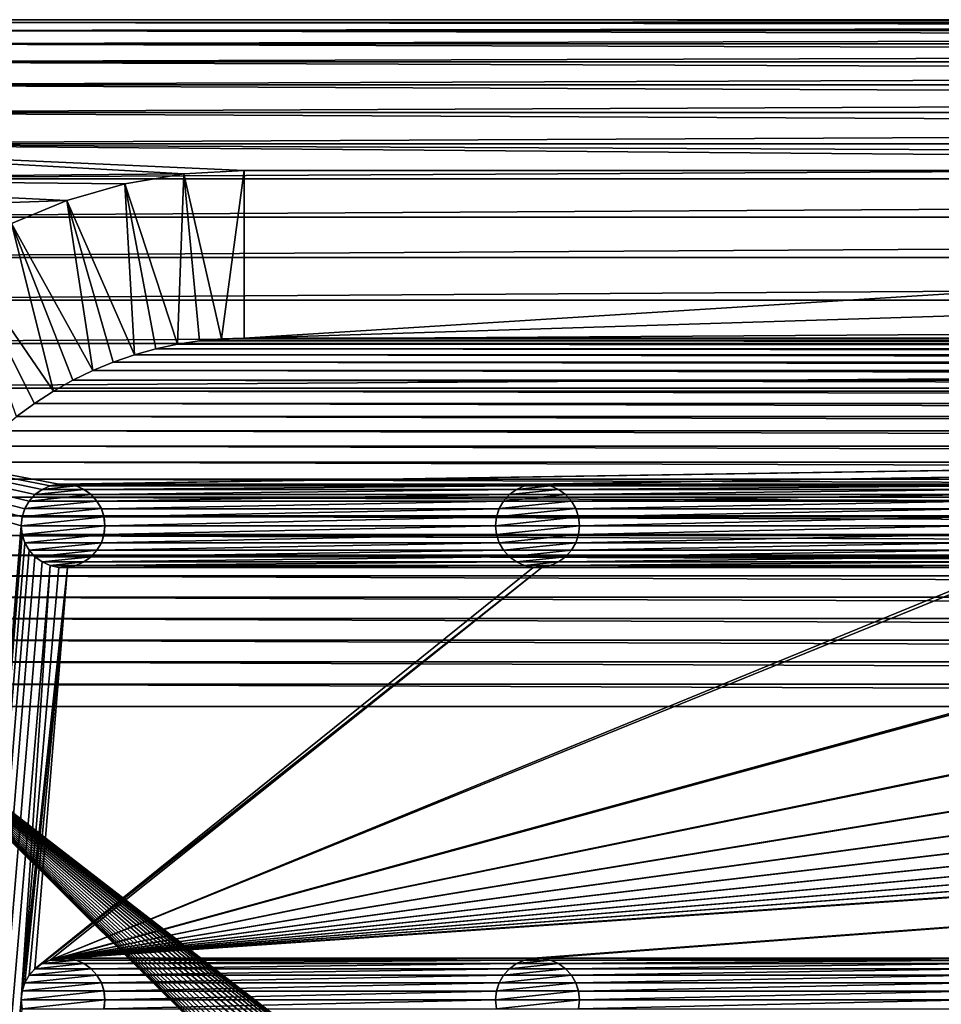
# Model space of a CAD drawing. Header units: metres. Extents: x -200 to 200, y -200 to 200.
# Tile 28 of 88: x -172 to -117, y 141 to 200. Entities that reach past the tile are written whole.
import ezdxf

# ---------------------------------------------------------------- set-up
doc = ezdxf.new("R2010")
doc.units = ezdxf.units.M
doc.layers.add('solid_P34200', color=7, linetype='CONTINUOUS')

msp = doc.modelspace()

# ---------------------------------------------------------------- linework, layer by layer
at = {"layer": 'solid_P34200'}
for points in [[(180.666519, 199.836639, 5), (-180.666519, 199.836639, 5), (-183.262497, 199.361206, 5)], [(183.262497, 199.361206, 5), (180.666519, 199.836639, 5), (-183.262497, 199.361206, 5)], [(183.262497, 199.361206, 3.5), (-183.262497, 199.361206, 3.5), (-180.666519, 199.836639, 3.5)], [(178, 200, 5), (-178, 200, 5), (-180.666519, 199.836639, 5)], [(180.666519, 199.836639, 5), (178, 200, 5), (-180.666519, 199.836639, 5)], [(180.666519, 199.836639, 3.5), (-180.666519, 199.836639, 3.5), (-178, 200, 3.5)], [(183.262497, 199.361206, 3.5), (-180.666519, 199.836639, 3.5), (180.666519, 199.836639, 3.5)], [(-178, 200, 3.5), (-178, 200, 5), (178, 200, 5)], [(-178, 200, 3.5), (178, 200, 5), (178, 200, 3.5)], [(180.666519, 199.836639, 3.5), (-178, 200, 3.5), (178, 200, 3.5)], [(183.262497, 199.361206, 5), (-183.262497, 199.361206, 5), (-185.803024, 198.568466, 5)], [(185.803024, 198.568466, 5), (183.262497, 199.361206, 5), (-185.803024, 198.568466, 5)], [(185.803024, 198.568466, 3.5), (-185.803024, 198.568466, 3.5), (-183.262497, 199.361206, 3.5)], [(185.803024, 198.568466, 3.5), (-183.262497, 199.361206, 3.5), (183.262497, 199.361206, 3.5)], [(185.803024, 198.568466, 5), (-185.803024, 198.568466, 5), (-188.220428, 197.481461, 5)], [(188.220428, 197.481461, 5), (185.803024, 198.568466, 5), (-188.220428, 197.481461, 5)], [(188.220428, 197.481461, 3.5), (-188.220428, 197.481461, 3.5), (-185.803024, 198.568466, 3.5)], [(188.220428, 197.481461, 3.5), (-185.803024, 198.568466, 3.5), (185.803024, 198.568466, 3.5)], [(188.220428, 197.481461, 5), (-188.220428, 197.481461, 5), (-190.499695, 196.102936, 5)], [(190.499695, 196.102936, 5), (188.220428, 197.481461, 5), (-190.499695, 196.102936, 5)], [(190.499695, 196.102936, 3.5), (-190.499695, 196.102936, 3.5), (-188.220428, 197.481461, 3.5)], [(190.499695, 196.102936, 3.5), (-188.220428, 197.481461, 3.5), (188.220428, 197.481461, 3.5)], [(190.499695, 196.102936, 5), (-190.499695, 196.102936, 5), (-192.585297, 194.469376, 5)], [(192.585297, 194.469376, 5), (190.499695, 196.102936, 5), (-192.585297, 194.469376, 5)], [(192.585297, 194.469376, 3.5), (-192.585297, 194.469376, 3.5), (-190.499695, 196.102936, 3.5)], [(192.585297, 194.469376, 3.5), (-190.499695, 196.102936, 3.5), (190.499695, 196.102936, 3.5)], [(192.585297, 194.469376, 5), (-192.585297, 194.469376, 5), (-194.469376, 192.585297, 5)], [(194.469376, 192.585297, 5), (192.585297, 194.469376, 5), (-194.469376, 192.585297, 5)], [(194.469376, 192.585297, 3.5), (-194.469376, 192.585297, 3.5), (-192.585297, 194.469376, 3.5)], [(194.469376, 192.585297, 3.5), (-192.585297, 194.469376, 3.5), (192.585297, 194.469376, 3.5)], [(194.469376, 192.585297, 5), (-194.469376, 192.585297, 5), (-196.102936, 190.499695, 5)], [(196.102936, 190.499695, 5), (194.469376, 192.585297, 5), (-196.102936, 190.499695, 5)], [(-162.596741, 190.796326, 3.5), (-196.102936, 190.499695, 3.5), (-194.469376, 192.585297, 3.5)], [(159, 191, 3.5), (-194.469376, 192.585297, 3.5), (194.469376, 192.585297, 3.5)], [(0, 191, 3.5), (-194.469376, 192.585297, 3.5), (159, 191, 3.5)], [(-159, 191, 3.5), (-194.469376, 192.585297, 3.5), (0, 191, 3.5)], [(-162.596741, 190.796326, 3.5), (-194.469376, 192.585297, 3.5), (-159, 191, 3.5)], [(-162.596741, 190.796326, 3.5), (-159, 191, 3.5), (-160.342163, 180.957291)], [(-159, 191, 3.5), (-159, 181), (-160.342163, 180.957291)], [(159, 191, 3.5), (159, 181), (-159, 181)], [(0, 191, 3.5), (159, 191, 3.5), (-159, 181)], [(-159, 191, 3.5), (0, 191, 3.5), (-159, 181)], [(196.102936, 190.499695, 5), (-196.102936, 190.499695, 5), (-197.481461, 188.220428, 5)], [(197.481461, 188.220428, 5), (196.102936, 190.499695, 5), (-197.481461, 188.220428, 5)], [(-169.572021, 189.202393, 3.5), (-197.481461, 188.220428, 3.5), (-196.102936, 190.499695, 3.5)], [(-166.117172, 190.198227, 3.5), (-196.102936, 190.499695, 3.5), (-162.596741, 190.796326, 3.5)], [(-169.572021, 189.202393, 3.5), (-196.102936, 190.499695, 3.5), (-166.117172, 190.198227, 3.5)], [(-166.117172, 190.198227, 3.5), (-162.596741, 190.796326, 3.5), (-162.973083, 180.638016)], [(-162.596741, 190.796326, 3.5), (-161.666519, 180.836639), (-162.973083, 180.638016)], [(-162.596741, 190.796326, 3.5), (-160.342163, 180.957291), (-161.666519, 180.836639)], [(-169.572021, 189.202393, 3.5), (-166.117172, 190.198227, 3.5), (-165.541977, 180.003708)], [(-166.117172, 190.198227, 3.5), (-162.973083, 180.638016), (-164.262497, 180.361206)], [(-166.117172, 190.198227, 3.5), (-164.262497, 180.361206), (-165.541977, 180.003708)], [(-172.880768, 187.831879, 3.5), (-197.481461, 188.220428, 3.5), (-169.572021, 189.202393, 3.5)], [(-172.880768, 187.831879, 3.5), (-169.572021, 189.202393, 3.5), (-168.031967, 179.060257)], [(-169.572021, 189.202393, 3.5), (-165.541977, 180.003708), (-166.803024, 179.568466)], [(-169.572021, 189.202393, 3.5), (-166.803024, 179.568466), (-168.031967, 179.060257)], [(197.481461, 188.220428, 5), (-197.481461, 188.220428, 5), (-198.568466, 185.803024, 5)], [(198.568466, 185.803024, 5), (197.481461, 188.220428, 5), (-198.568466, 185.803024, 5)], [(-176.027878, 186.093063, 3.5), (-172.880768, 187.831879, 3.5), (-170.379456, 177.826935)], [(-172.880768, 187.831879, 3.5), (-168.031967, 179.060257), (-169.220428, 178.481461)], [(-172.880768, 187.831879, 3.5), (-169.220428, 178.481461), (-170.379456, 177.826935)], [(198.568466, 185.803024, 5), (-198.568466, 185.803024, 5), (-199.361206, 183.262497, 5)], [(199.361206, 183.262497, 5), (198.568466, 185.803024, 5), (-199.361206, 183.262497, 5)], [(-176.027878, 186.093063, 3.5), (-170.379456, 177.826935), (-171.499695, 177.102936)], [(-176.027878, 186.093063, 3.5), (-171.499695, 177.102936), (-172.568909, 176.317139)], [(199.361206, 183.262497, 5), (-199.361206, 183.262497, 5), (-199.836639, 180.666519, 5)], [(199.836639, 180.666519, 5), (199.361206, 183.262497, 5), (-199.836639, 180.666519, 5)], [(-160.342163, 180.957291), (-159, 181), (160.342163, 180.957291)], [(-159, 181), (159, 181), (160.342163, 180.957291)], [(199.836639, 180.666519, 5), (-199.836639, 180.666519, 5), (-200, 178, 5)], [(200, 178, 5), (199.836639, 180.666519, 5), (-200, 178, 5)], [(-164.262497, 180.361206), (-162.973083, 180.638016), (164.262497, 180.361206)], [(-162.973083, 180.638016), (-161.666519, 180.836639), (162.973083, 180.638016)], [(-162.973083, 180.638016), (162.973083, 180.638016), (164.262497, 180.361206)], [(-161.666519, 180.836639), (-160.342163, 180.957291), (161.666519, 180.836639)], [(-161.666519, 180.836639), (161.666519, 180.836639), (162.973083, 180.638016)], [(-160.342163, 180.957291), (160.342163, 180.957291), (161.666519, 180.836639)], [(-166.803024, 179.568466), (-165.541977, 180.003708), (166.803024, 179.568466)], [(-165.541977, 180.003708), (-164.262497, 180.361206), (165.541977, 180.003708)], [(-165.541977, 180.003708), (165.541977, 180.003708), (166.803024, 179.568466)], [(-164.262497, 180.361206), (164.262497, 180.361206), (165.541977, 180.003708)], [(-168.031967, 179.060257), (-166.803024, 179.568466), (168.031967, 179.060257)], [(-166.803024, 179.568466), (166.803024, 179.568466), (168.031967, 179.060257)], [(-169.220428, 178.481461), (-168.031967, 179.060257), (169.220428, 178.481461)], [(-168.031967, 179.060257), (168.031967, 179.060257), (169.220428, 178.481461)], [(-170.379456, 177.826935), (-169.220428, 178.481461), (170.379456, 177.826935)], [(-169.220428, 178.481461), (169.220428, 178.481461), (170.379456, 177.826935)], [(-172.300003, 169.800003, 5), (-200, 178, 5), (-200, -178, 5)], [(-170.058914, 172.285706, 5), (200, 178, 5), (-200, 178, 5)], [(-170.574692, 172.176346, 5), (-170.058914, 172.285706, 5), (-200, 178, 5)], [(-171.047821, 171.965073, 5), (-170.574692, 172.176346, 5), (-200, 178, 5)], [(-171.474228, 171.656204, 5), (-171.047821, 171.965073, 5), (-200, 178, 5)], [(-171.820801, 171.269714, 5), (-171.474228, 171.656204, 5), (-200, 178, 5)], [(-172.084335, 170.815567, 5), (-171.820801, 171.269714, 5), (-200, 178, 5)], [(-172.242264, 170.328369, 5), (-172.084335, 170.815567, 5), (-200, 178, 5)], [(-172.300003, 169.800003, 5), (-172.242264, 170.328369, 5), (-200, 178, 5)], [(-171.499695, 177.102936), (-170.379456, 177.826935), (171.499695, 177.102936)], [(-170.379456, 177.826935), (170.379456, 177.826935), (171.499695, 177.102936)], [(-170.058914, 172.285706, 5), (-169.541077, 172.285706, 5), (200, 178, 5)], [(-141.758926, 172.285706, 5), (200, 178, 5), (-169.541077, 172.285706, 5)], [(-141.758926, 172.285706, 5), (-141.241074, 172.285706, 5), (200, 178, 5)], [(-113.458923, 172.285706, 5), (200, 178, 5), (-141.241074, 172.285706, 5)], [(-172.568909, 176.317139), (-171.499695, 177.102936), (172.568909, 176.317139)], [(-171.499695, 177.102936), (171.499695, 177.102936), (172.568909, 176.317139)], [(-173.585297, 175.469376), (-172.568909, 176.317139), (173.585297, 175.469376)], [(-172.568909, 176.317139), (172.568909, 176.317139), (173.585297, 175.469376)], [(-174.555435, 174.555435), (-173.585297, 175.469376), (174.555435, 174.555435)], [(-173.585297, 175.469376), (173.585297, 175.469376), (174.555435, 174.555435)], [(-175.469376, 173.585297), (-174.555435, 174.555435), (175.469376, 173.585297)], [(-174.555435, 174.555435), (174.555435, 174.555435), (175.469376, 173.585297)], [(-176.317139, 172.568909), (-175.469376, 173.585297), (176.317139, 172.568909)], [(-175.469376, 173.585297), (175.469376, 173.585297), (176.317139, 172.568909)], [(-177.102936, 171.499695), (-176.317139, 172.568909), (177.102936, 171.499695)], [(-176.317139, 172.568909), (176.317139, 172.568909), (177.102936, 171.499695)], [(-170.064636, 172.284515, 7.5), (-170.058914, 172.285706, 5), (-170.574692, 172.176346, 5)], [(-170.064636, 172.284515, 7.5), (-170.574692, 172.176346, 5), (-170.568771, 172.177856, 7.5)], [(-169.53537, 172.284515, 7.5), (-170.064636, 172.284515, 7.5), (-170.568771, 172.177856, 7.5)], [(-169.031219, 172.177856, 7.5), (-169.53537, 172.284515, 7.5), (-170.568771, 172.177856, 7.5)], [(-169.53537, 172.284515, 7.5), (-170.058914, 172.285706, 5), (-170.064636, 172.284515, 7.5)], [(-169.53537, 172.284515, 7.5), (-169.541077, 172.285706, 5), (-170.058914, 172.285706, 5)], [(-141.758926, 172.285706, 5), (-169.541077, 172.285706, 5), (-169.025314, 172.176346, 5)], [(-169.031219, 172.177856, 7.5), (-169.025314, 172.176346, 5), (-169.541077, 172.285706, 5)], [(-169.031219, 172.177856, 7.5), (-169.541077, 172.285706, 5), (-169.53537, 172.284515, 7.5)], [(-142.274689, 172.176346, 5), (-141.758926, 172.285706, 5), (-169.025314, 172.176346, 5)], [(-141.764633, 172.284515, 7.5), (-141.758926, 172.285706, 5), (-142.274689, 172.176346, 5)], [(-141.764633, 172.284515, 7.5), (-142.274689, 172.176346, 5), (-142.268784, 172.177856, 7.5)], [(-141.235367, 172.284515, 7.5), (-141.764633, 172.284515, 7.5), (-142.268784, 172.177856, 7.5)], [(-140.731216, 172.177856, 7.5), (-141.235367, 172.284515, 7.5), (-142.268784, 172.177856, 7.5)], [(-141.235367, 172.284515, 7.5), (-141.758926, 172.285706, 5), (-141.764633, 172.284515, 7.5)], [(-141.235367, 172.284515, 7.5), (-141.241074, 172.285706, 5), (-141.758926, 172.285706, 5)], [(-113.458923, 172.285706, 5), (-141.241074, 172.285706, 5), (-140.725311, 172.176346, 5)], [(-140.731216, 172.177856, 7.5), (-140.725311, 172.176346, 5), (-141.241074, 172.285706, 5)], [(-140.731216, 172.177856, 7.5), (-141.241074, 172.285706, 5), (-141.235367, 172.284515, 7.5)], [(-113.974686, 172.176346, 5), (-113.458923, 172.285706, 5), (-140.725311, 172.176346, 5)], [(-171.470108, 171.659637, 7.5), (-171.820801, 171.269714, 5), (-171.821884, 171.266708, 7.5)], [(-168.129883, 171.659637, 7.5), (-171.470108, 171.659637, 7.5), (-171.821884, 171.266708, 7.5)], [(-167.778122, 171.266708, 7.5), (-168.129883, 171.659637, 7.5), (-171.821884, 171.266708, 7.5)], [(-171.470108, 171.659637, 7.5), (-171.474228, 171.656204, 5), (-171.820801, 171.269714, 5)], [(-171.051529, 171.962051, 7.5), (-171.047821, 171.965073, 5), (-171.474228, 171.656204, 5)], [(-171.051529, 171.962051, 7.5), (-171.474228, 171.656204, 5), (-171.470108, 171.659637, 7.5)], [(-168.548462, 171.962051, 7.5), (-171.051529, 171.962051, 7.5), (-171.470108, 171.659637, 7.5)], [(-168.129883, 171.659637, 7.5), (-168.548462, 171.962051, 7.5), (-171.470108, 171.659637, 7.5)], [(-170.568771, 172.177856, 7.5), (-171.047821, 171.965073, 5), (-171.051529, 171.962051, 7.5)], [(-169.031219, 172.177856, 7.5), (-170.568771, 172.177856, 7.5), (-171.051529, 171.962051, 7.5)], [(-168.548462, 171.962051, 7.5), (-169.031219, 172.177856, 7.5), (-171.051529, 171.962051, 7.5)], [(-170.568771, 172.177856, 7.5), (-170.574692, 172.176346, 5), (-171.047821, 171.965073, 5)], [(-168.548462, 171.962051, 7.5), (-169.025314, 172.176346, 5), (-169.031219, 172.177856, 7.5)], [(-142.274689, 172.176346, 5), (-169.025314, 172.176346, 5), (-168.552185, 171.965073, 5)], [(-168.548462, 171.962051, 7.5), (-168.552185, 171.965073, 5), (-169.025314, 172.176346, 5)], [(-142.747818, 171.965073, 5), (-142.274689, 172.176346, 5), (-168.552185, 171.965073, 5)], [(-142.747818, 171.965073, 5), (-168.552185, 171.965073, 5), (-168.125778, 171.656204, 5)], [(-168.129883, 171.659637, 7.5), (-168.125778, 171.656204, 5), (-168.552185, 171.965073, 5)], [(-168.129883, 171.659637, 7.5), (-168.552185, 171.965073, 5), (-168.548462, 171.962051, 7.5)], [(-167.778122, 171.266708, 7.5), (-168.125778, 171.656204, 5), (-168.129883, 171.659637, 7.5)], [(-143.174225, 171.656204, 5), (-142.747818, 171.965073, 5), (-168.125778, 171.656204, 5)], [(-143.174225, 171.656204, 5), (-168.125778, 171.656204, 5), (-167.779205, 171.269714, 5)], [(-167.778122, 171.266708, 7.5), (-167.779205, 171.269714, 5), (-168.125778, 171.656204, 5)], [(-143.520798, 171.269714, 5), (-143.174225, 171.656204, 5), (-167.779205, 171.269714, 5)], [(-143.17012, 171.659637, 7.5), (-143.520798, 171.269714, 5), (-143.521881, 171.266708, 7.5)], [(-139.82988, 171.659637, 7.5), (-143.17012, 171.659637, 7.5), (-143.521881, 171.266708, 7.5)], [(-139.478119, 171.266708, 7.5), (-139.82988, 171.659637, 7.5), (-143.521881, 171.266708, 7.5)], [(-143.17012, 171.659637, 7.5), (-143.174225, 171.656204, 5), (-143.520798, 171.269714, 5)], [(-142.751526, 171.962051, 7.5), (-142.747818, 171.965073, 5), (-143.174225, 171.656204, 5)], [(-142.751526, 171.962051, 7.5), (-143.174225, 171.656204, 5), (-143.17012, 171.659637, 7.5)], [(-140.248474, 171.962051, 7.5), (-142.751526, 171.962051, 7.5), (-143.17012, 171.659637, 7.5)], [(-139.82988, 171.659637, 7.5), (-140.248474, 171.962051, 7.5), (-143.17012, 171.659637, 7.5)], [(-142.268784, 172.177856, 7.5), (-142.747818, 171.965073, 5), (-142.751526, 171.962051, 7.5)], [(-140.731216, 172.177856, 7.5), (-142.268784, 172.177856, 7.5), (-142.751526, 171.962051, 7.5)], [(-140.248474, 171.962051, 7.5), (-140.731216, 172.177856, 7.5), (-142.751526, 171.962051, 7.5)], [(-142.268784, 172.177856, 7.5), (-142.274689, 172.176346, 5), (-142.747818, 171.965073, 5)], [(-140.248474, 171.962051, 7.5), (-140.725311, 172.176346, 5), (-140.731216, 172.177856, 7.5)], [(-113.974686, 172.176346, 5), (-140.725311, 172.176346, 5), (-140.252182, 171.965073, 5)], [(-140.248474, 171.962051, 7.5), (-140.252182, 171.965073, 5), (-140.725311, 172.176346, 5)], [(-114.447815, 171.965073, 5), (-113.974686, 172.176346, 5), (-140.252182, 171.965073, 5)], [(-114.447815, 171.965073, 5), (-140.252182, 171.965073, 5), (-139.825775, 171.656204, 5)], [(-139.82988, 171.659637, 7.5), (-139.825775, 171.656204, 5), (-140.252182, 171.965073, 5)], [(-139.82988, 171.659637, 7.5), (-140.252182, 171.965073, 5), (-140.248474, 171.962051, 7.5)], [(-139.478119, 171.266708, 7.5), (-139.825775, 171.656204, 5), (-139.82988, 171.659637, 7.5)], [(-114.874222, 171.656204, 5), (-114.447815, 171.965073, 5), (-139.825775, 171.656204, 5)], [(-114.874222, 171.656204, 5), (-139.825775, 171.656204, 5), (-139.479202, 171.269714, 5)], [(-139.478119, 171.266708, 7.5), (-139.479202, 171.269714, 5), (-139.825775, 171.656204, 5)], [(-115.220795, 171.269714, 5), (-114.874222, 171.656204, 5), (-139.479202, 171.269714, 5)], [(-177.826935, 170.379456), (-177.102936, 171.499695), (177.826935, 170.379456)], [(-177.102936, 171.499695), (177.102936, 171.499695), (177.826935, 170.379456)], [(-171.821884, 171.266708, 7.5), (-171.820801, 171.269714, 5), (-172.084335, 170.815567, 5)], [(-171.821884, 171.266708, 7.5), (-172.084335, 170.815567, 5), (-172.082809, 170.819077, 7.5)], [(-167.778122, 171.266708, 7.5), (-171.821884, 171.266708, 7.5), (-172.082809, 170.819077, 7.5)], [(-167.517197, 170.819077, 7.5), (-167.778122, 171.266708, 7.5), (-172.082809, 170.819077, 7.5)], [(-143.520798, 171.269714, 5), (-167.779205, 171.269714, 5), (-167.515656, 170.815567, 5)], [(-167.517197, 170.819077, 7.5), (-167.515656, 170.815567, 5), (-167.779205, 171.269714, 5)], [(-167.517197, 170.819077, 7.5), (-167.779205, 171.269714, 5), (-167.778122, 171.266708, 7.5)], [(-143.784332, 170.815567, 5), (-143.520798, 171.269714, 5), (-167.515656, 170.815567, 5)], [(-143.521881, 171.266708, 7.5), (-143.520798, 171.269714, 5), (-143.784332, 170.815567, 5)], [(-143.521881, 171.266708, 7.5), (-143.784332, 170.815567, 5), (-143.782806, 170.819077, 7.5)], [(-139.478119, 171.266708, 7.5), (-143.521881, 171.266708, 7.5), (-143.782806, 170.819077, 7.5)], [(-139.217194, 170.819077, 7.5), (-139.478119, 171.266708, 7.5), (-143.782806, 170.819077, 7.5)], [(-115.220795, 171.269714, 5), (-139.479202, 171.269714, 5), (-139.215668, 170.815567, 5)], [(-139.217194, 170.819077, 7.5), (-139.215668, 170.815567, 5), (-139.479202, 171.269714, 5)], [(-139.217194, 170.819077, 7.5), (-139.479202, 171.269714, 5), (-139.478119, 171.266708, 7.5)], [(-115.484337, 170.815567, 5), (-115.220795, 171.269714, 5), (-139.215668, 170.815567, 5)], [(-172.082809, 170.819077, 7.5), (-172.084335, 170.815567, 5), (-172.242264, 170.328369, 5)], [(-172.082809, 170.819077, 7.5), (-172.242264, 170.328369, 5), (-172.239975, 170.332932, 7.5)], [(-167.517197, 170.819077, 7.5), (-172.082809, 170.819077, 7.5), (-172.239975, 170.332932, 7.5)], [(-167.360016, 170.332932, 7.5), (-167.517197, 170.819077, 7.5), (-172.239975, 170.332932, 7.5)], [(-167.360016, 170.332932, 7.5), (-167.515656, 170.815567, 5), (-167.517197, 170.819077, 7.5)], [(-143.784332, 170.815567, 5), (-167.515656, 170.815567, 5), (-167.357742, 170.328369, 5)], [(-167.360016, 170.332932, 7.5), (-167.357742, 170.328369, 5), (-167.515656, 170.815567, 5)], [(-143.942261, 170.328369, 5), (-143.784332, 170.815567, 5), (-167.357742, 170.328369, 5)], [(-143.782806, 170.819077, 7.5), (-143.784332, 170.815567, 5), (-143.942261, 170.328369, 5)], [(-143.782806, 170.819077, 7.5), (-143.942261, 170.328369, 5), (-143.939987, 170.332932, 7.5)], [(-139.217194, 170.819077, 7.5), (-143.782806, 170.819077, 7.5), (-143.939987, 170.332932, 7.5)], [(-139.060013, 170.332932, 7.5), (-139.217194, 170.819077, 7.5), (-143.939987, 170.332932, 7.5)], [(-139.060013, 170.332932, 7.5), (-139.215668, 170.815567, 5), (-139.217194, 170.819077, 7.5)], [(-115.484337, 170.815567, 5), (-139.215668, 170.815567, 5), (-139.057739, 170.328369, 5)], [(-139.060013, 170.332932, 7.5), (-139.057739, 170.328369, 5), (-139.215668, 170.815567, 5)], [(-115.642265, 170.328369, 5), (-115.484337, 170.815567, 5), (-139.057739, 170.328369, 5)], [(-178.481461, 169.220428), (-177.826935, 170.379456), (178.481461, 169.220428)], [(-177.826935, 170.379456), (177.826935, 170.379456), (178.481461, 169.220428)], [(-172.239975, 170.332932, 7.5), (-172.242264, 170.328369, 5), (-172.300003, 169.800003, 5)], [(-172.239975, 170.332932, 7.5), (-172.300003, 169.800003, 5), (-172.300003, 169.800003, 7.5)], [(-167.360016, 170.332932, 7.5), (-172.300003, 169.800003, 7.5), (-167.300003, 169.800003, 7.5)], [(-167.360016, 170.332932, 7.5), (-172.239975, 170.332932, 7.5), (-172.300003, 169.800003, 7.5)], [(-167.360016, 170.332932, 7.5), (-167.300003, 169.800003, 7.5), (-167.357742, 170.328369, 5)], [(-143.942261, 170.328369, 5), (-167.357742, 170.328369, 5), (-167.300003, 169.800003, 5)], [(-167.300003, 169.800003, 7.5), (-167.300003, 169.800003, 5), (-167.357742, 170.328369, 5)], [(-144, 169.800003, 5), (-143.942261, 170.328369, 5), (-167.300003, 169.800003, 5)], [(-143.939987, 170.332932, 7.5), (-143.942261, 170.328369, 5), (-144, 169.800003, 5)], [(-143.939987, 170.332932, 7.5), (-144, 169.800003, 5), (-144, 169.800003, 7.5)], [(-139.060013, 170.332932, 7.5), (-144, 169.800003, 7.5), (-139, 169.800003, 7.5)], [(-139.060013, 170.332932, 7.5), (-143.939987, 170.332932, 7.5), (-144, 169.800003, 7.5)], [(-139.060013, 170.332932, 7.5), (-139, 169.800003, 7.5), (-139.057739, 170.328369, 5)], [(-115.642265, 170.328369, 5), (-139.057739, 170.328369, 5), (-139, 169.800003, 5)], [(-139, 169.800003, 7.5), (-139, 169.800003, 5), (-139.057739, 170.328369, 5)], [(-115.699997, 169.800003, 5), (-115.642265, 170.328369, 5), (-139, 169.800003, 5)], [(-172.242264, 169.271637, 5), (-172.300003, 169.800003, 5), (-200, -178, 5)], [(-172.084335, 168.784439, 5), (-172.242264, 169.271637, 5), (-200, -178, 5)], [(-172.300003, 169.800003, 7.5), (-172.300003, 169.800003, 5), (-172.242264, 169.271637, 5)], [(-172.300003, 169.800003, 7.5), (-172.242264, 169.271637, 5), (-172.239975, 169.267059, 7.5)], [(-172.300003, 169.800003, 7.5), (-172.239975, 169.267059, 7.5), (-167.300003, 169.800003, 7.5)], [(-172.239975, 169.267059, 7.5), (-172.242264, 169.271637, 5), (-172.084335, 168.784439, 5)], [(-172.239975, 169.267059, 7.5), (-167.360016, 169.267059, 7.5), (-167.300003, 169.800003, 7.5)], [(-172.239975, 169.267059, 7.5), (-172.084335, 168.784439, 5), (-172.082809, 168.780914, 7.5)], [(-172.239975, 169.267059, 7.5), (-172.082809, 168.780914, 7.5), (-167.360016, 169.267059, 7.5)], [(-172.082809, 168.780914, 7.5), (-167.517197, 168.780914, 7.5), (-167.360016, 169.267059, 7.5)], [(-167.517197, 168.780914, 7.5), (-167.515656, 168.784439, 5), (-167.357742, 169.271637, 5)], [(-167.517197, 168.780914, 7.5), (-167.357742, 169.271637, 5), (-167.360016, 169.267059, 7.5)], [(-143.942261, 169.271637, 5), (-167.357742, 169.271637, 5), (-167.515656, 168.784439, 5)], [(-143.784332, 168.784439, 5), (-143.942261, 169.271637, 5), (-167.515656, 168.784439, 5)], [(-167.360016, 169.267059, 7.5), (-167.357742, 169.271637, 5), (-167.300003, 169.800003, 5)], [(-167.360016, 169.267059, 7.5), (-167.300003, 169.800003, 5), (-167.300003, 169.800003, 7.5)], [(-144, 169.800003, 5), (-167.300003, 169.800003, 5), (-167.357742, 169.271637, 5)], [(-143.942261, 169.271637, 5), (-144, 169.800003, 5), (-167.357742, 169.271637, 5)], [(-144, 169.800003, 7.5), (-144, 169.800003, 5), (-143.942261, 169.271637, 5)], [(-144, 169.800003, 7.5), (-143.942261, 169.271637, 5), (-143.939987, 169.267059, 7.5)], [(-144, 169.800003, 7.5), (-143.939987, 169.267059, 7.5), (-139, 169.800003, 7.5)], [(-143.939987, 169.267059, 7.5), (-143.942261, 169.271637, 5), (-143.784332, 168.784439, 5)], [(-143.939987, 169.267059, 7.5), (-139.060013, 169.267059, 7.5), (-139, 169.800003, 7.5)], [(-143.939987, 169.267059, 7.5), (-143.784332, 168.784439, 5), (-143.782806, 168.780914, 7.5)], [(-143.939987, 169.267059, 7.5), (-143.782806, 168.780914, 7.5), (-139.060013, 169.267059, 7.5)], [(-143.782806, 168.780914, 7.5), (-139.217194, 168.780914, 7.5), (-139.060013, 169.267059, 7.5)], [(-139.217194, 168.780914, 7.5), (-139.215668, 168.784439, 5), (-139.057739, 169.271637, 5)], [(-139.217194, 168.780914, 7.5), (-139.057739, 169.271637, 5), (-139.060013, 169.267059, 7.5)], [(-115.642265, 169.271637, 5), (-139.057739, 169.271637, 5), (-139.215668, 168.784439, 5)], [(-115.484337, 168.784439, 5), (-115.642265, 169.271637, 5), (-139.215668, 168.784439, 5)], [(-139.060013, 169.267059, 7.5), (-139.057739, 169.271637, 5), (-139, 169.800003, 5)], [(-139.060013, 169.267059, 7.5), (-139, 169.800003, 5), (-139, 169.800003, 7.5)], [(-115.699997, 169.800003, 5), (-139, 169.800003, 5), (-139.057739, 169.271637, 5)], [(-115.642265, 169.271637, 5), (-115.699997, 169.800003, 5), (-139.057739, 169.271637, 5)], [(-171.820801, 168.330292, 5), (-172.084335, 168.784439, 5), (-200, -178, 5)], [(-179.060257, 168.031967), (-178.481461, 169.220428), (179.060257, 168.031967)], [(-178.481461, 169.220428), (178.481461, 169.220428), (179.060257, 168.031967)], [(-172.082809, 168.780914, 7.5), (-172.084335, 168.784439, 5), (-171.820801, 168.330292, 5)], [(-172.082809, 168.780914, 7.5), (-171.820801, 168.330292, 5), (-171.821884, 168.333298, 7.5)], [(-172.082809, 168.780914, 7.5), (-171.821884, 168.333298, 7.5), (-167.517197, 168.780914, 7.5)], [(-171.821884, 168.333298, 7.5), (-167.778122, 168.333298, 7.5), (-167.517197, 168.780914, 7.5)], [(-143.784332, 168.784439, 5), (-167.515656, 168.784439, 5), (-167.779205, 168.330292, 5)], [(-167.778122, 168.333298, 7.5), (-167.779205, 168.330292, 5), (-167.515656, 168.784439, 5)], [(-143.520798, 168.330292, 5), (-143.784332, 168.784439, 5), (-167.779205, 168.330292, 5)], [(-167.778122, 168.333298, 7.5), (-167.515656, 168.784439, 5), (-167.517197, 168.780914, 7.5)], [(-143.782806, 168.780914, 7.5), (-143.784332, 168.784439, 5), (-143.520798, 168.330292, 5)], [(-143.782806, 168.780914, 7.5), (-143.520798, 168.330292, 5), (-143.521881, 168.333298, 7.5)], [(-143.782806, 168.780914, 7.5), (-143.521881, 168.333298, 7.5), (-139.217194, 168.780914, 7.5)], [(-143.521881, 168.333298, 7.5), (-139.478119, 168.333298, 7.5), (-139.217194, 168.780914, 7.5)], [(-115.484337, 168.784439, 5), (-139.215668, 168.784439, 5), (-139.479202, 168.330292, 5)], [(-139.478119, 168.333298, 7.5), (-139.479202, 168.330292, 5), (-139.215668, 168.784439, 5)], [(-115.220795, 168.330292, 5), (-115.484337, 168.784439, 5), (-139.479202, 168.330292, 5)], [(-139.478119, 168.333298, 7.5), (-139.215668, 168.784439, 5), (-139.217194, 168.780914, 7.5)], [(-171.474228, 167.943787, 5), (-171.820801, 168.330292, 5), (-200, -178, 5)], [(-171.821884, 168.333298, 7.5), (-171.820801, 168.330292, 5), (-171.474228, 167.943787, 5)], [(-171.821884, 168.333298, 7.5), (-171.474228, 167.943787, 5), (-171.470108, 167.940369, 7.5)], [(-171.821884, 168.333298, 7.5), (-171.470108, 167.940369, 7.5), (-167.778122, 168.333298, 7.5)], [(-171.470108, 167.940369, 7.5), (-168.129883, 167.940369, 7.5), (-167.778122, 168.333298, 7.5)], [(-168.129883, 167.940369, 7.5), (-167.779205, 168.330292, 5), (-167.778122, 168.333298, 7.5)], [(-168.129883, 167.940369, 7.5), (-168.125778, 167.943787, 5), (-167.779205, 168.330292, 5)], [(-143.520798, 168.330292, 5), (-167.779205, 168.330292, 5), (-168.125778, 167.943787, 5)], [(-143.174225, 167.943787, 5), (-143.520798, 168.330292, 5), (-168.125778, 167.943787, 5)], [(-143.521881, 168.333298, 7.5), (-143.520798, 168.330292, 5), (-143.174225, 167.943787, 5)], [(-143.521881, 168.333298, 7.5), (-143.174225, 167.943787, 5), (-143.17012, 167.940369, 7.5)], [(-143.521881, 168.333298, 7.5), (-143.17012, 167.940369, 7.5), (-139.478119, 168.333298, 7.5)], [(-143.17012, 167.940369, 7.5), (-139.82988, 167.940369, 7.5), (-139.478119, 168.333298, 7.5)], [(-139.82988, 167.940369, 7.5), (-139.479202, 168.330292, 5), (-139.478119, 168.333298, 7.5)], [(-139.82988, 167.940369, 7.5), (-139.825775, 167.943787, 5), (-139.479202, 168.330292, 5)], [(-115.220795, 168.330292, 5), (-139.479202, 168.330292, 5), (-139.825775, 167.943787, 5)], [(-114.874222, 167.943787, 5), (-115.220795, 168.330292, 5), (-139.825775, 167.943787, 5)], [(-171.047821, 167.634933, 5), (-171.474228, 167.943787, 5), (-200, -178, 5)], [(-170.574692, 167.423645, 5), (-171.047821, 167.634933, 5), (-200, -178, 5)], [(-179.568466, 166.803024), (-179.060257, 168.031967), (179.568466, 166.803024)], [(-179.060257, 168.031967), (179.060257, 168.031967), (179.568466, 166.803024)], [(-171.470108, 167.940369, 7.5), (-171.474228, 167.943787, 5), (-171.047821, 167.634933, 5)], [(-171.470108, 167.940369, 7.5), (-171.047821, 167.634933, 5), (-171.051529, 167.637955, 7.5)], [(-171.470108, 167.940369, 7.5), (-171.051529, 167.637955, 7.5), (-168.129883, 167.940369, 7.5)], [(-171.051529, 167.637955, 7.5), (-168.548462, 167.637955, 7.5), (-168.129883, 167.940369, 7.5)], [(-171.051529, 167.637955, 7.5), (-171.047821, 167.634933, 5), (-170.574692, 167.423645, 5)], [(-171.051529, 167.637955, 7.5), (-170.574692, 167.423645, 5), (-170.568771, 167.422134, 7.5)], [(-171.051529, 167.637955, 7.5), (-170.568771, 167.422134, 7.5), (-168.548462, 167.637955, 7.5)], [(-170.568771, 167.422134, 7.5), (-169.031219, 167.422134, 7.5), (-168.548462, 167.637955, 7.5)], [(-169.031219, 167.422134, 7.5), (-168.552185, 167.634933, 5), (-168.548462, 167.637955, 7.5)], [(-169.031219, 167.422134, 7.5), (-169.025314, 167.423645, 5), (-168.552185, 167.634933, 5)], [(-142.747818, 167.634933, 5), (-168.552185, 167.634933, 5), (-169.025314, 167.423645, 5)], [(-142.274689, 167.423645, 5), (-142.747818, 167.634933, 5), (-169.025314, 167.423645, 5)], [(-143.174225, 167.943787, 5), (-168.125778, 167.943787, 5), (-168.552185, 167.634933, 5)], [(-168.548462, 167.637955, 7.5), (-168.552185, 167.634933, 5), (-168.125778, 167.943787, 5)], [(-142.747818, 167.634933, 5), (-143.174225, 167.943787, 5), (-168.552185, 167.634933, 5)], [(-168.548462, 167.637955, 7.5), (-168.125778, 167.943787, 5), (-168.129883, 167.940369, 7.5)], [(-143.17012, 167.940369, 7.5), (-143.174225, 167.943787, 5), (-142.747818, 167.634933, 5)], [(-143.17012, 167.940369, 7.5), (-142.747818, 167.634933, 5), (-142.751526, 167.637955, 7.5)], [(-143.17012, 167.940369, 7.5), (-142.751526, 167.637955, 7.5), (-139.82988, 167.940369, 7.5)], [(-142.751526, 167.637955, 7.5), (-140.248474, 167.637955, 7.5), (-139.82988, 167.940369, 7.5)], [(-142.751526, 167.637955, 7.5), (-142.747818, 167.634933, 5), (-142.274689, 167.423645, 5)], [(-142.751526, 167.637955, 7.5), (-142.274689, 167.423645, 5), (-142.268784, 167.422134, 7.5)], [(-142.751526, 167.637955, 7.5), (-142.268784, 167.422134, 7.5), (-140.248474, 167.637955, 7.5)], [(-142.268784, 167.422134, 7.5), (-140.731216, 167.422134, 7.5), (-140.248474, 167.637955, 7.5)], [(-140.731216, 167.422134, 7.5), (-140.252182, 167.634933, 5), (-140.248474, 167.637955, 7.5)], [(-140.731216, 167.422134, 7.5), (-140.725311, 167.423645, 5), (-140.252182, 167.634933, 5)], [(-114.447815, 167.634933, 5), (-140.252182, 167.634933, 5), (-140.725311, 167.423645, 5)], [(-113.974686, 167.423645, 5), (-114.447815, 167.634933, 5), (-140.725311, 167.423645, 5)], [(-114.874222, 167.943787, 5), (-139.825775, 167.943787, 5), (-140.252182, 167.634933, 5)], [(-140.248474, 167.637955, 7.5), (-140.252182, 167.634933, 5), (-139.825775, 167.943787, 5)], [(-114.447815, 167.634933, 5), (-114.874222, 167.943787, 5), (-140.252182, 167.634933, 5)], [(-140.248474, 167.637955, 7.5), (-139.825775, 167.943787, 5), (-139.82988, 167.940369, 7.5)], [(-172.300003, 141.5, 5), (-170.574692, 167.423645, 5), (-200, -178, 5)], [(-172.300003, 141.5, 5), (-170.058914, 167.314285, 5), (-170.574692, 167.423645, 5)], [(-172.300003, 141.5, 5), (-169.541077, 167.314285, 5), (-170.058914, 167.314285, 5)], [(-172.300003, 141.5, 5), (-172.242264, 142.028366, 5), (-169.541077, 167.314285, 5)], [(-172.242264, 142.028366, 5), (-172.084335, 142.515564, 5), (-169.541077, 167.314285, 5)], [(-172.084335, 142.515564, 5), (-171.820801, 142.969711, 5), (-169.541077, 167.314285, 5)], [(-171.820801, 142.969711, 5), (-171.474228, 143.356216, 5), (-169.541077, 167.314285, 5)], [(-141.758926, 167.314285, 5), (-169.541077, 167.314285, 5), (-171.474228, 143.356216, 5)], [(-141.241074, 167.314285, 5), (-171.474228, 143.356216, 5), (-171.047821, 143.66507, 5)], [(-141.241074, 167.314285, 5), (-141.758926, 167.314285, 5), (-171.474228, 143.356216, 5)], [(-141.241074, 167.314285, 5), (-171.047821, 143.66507, 5), (-170.574692, 143.876358, 5)], [(-170.568771, 167.422134, 7.5), (-170.574692, 167.423645, 5), (-170.058914, 167.314285, 5)], [(-84.641083, 167.314285, 5), (-170.574692, 143.876358, 5), (-170.058914, 143.985718, 5)], [(-113.458923, 167.314285, 5), (-141.241074, 167.314285, 5), (-170.574692, 143.876358, 5)], [(-112.941078, 167.314285, 5), (-113.458923, 167.314285, 5), (-170.574692, 143.876358, 5)], [(-85.15892, 167.314285, 5), (-112.941078, 167.314285, 5), (-170.574692, 143.876358, 5)], [(-84.641083, 167.314285, 5), (-85.15892, 167.314285, 5), (-170.574692, 143.876358, 5)], [(-170.568771, 167.422134, 7.5), (-170.058914, 167.314285, 5), (-170.064636, 167.315475, 7.5)], [(-170.568771, 167.422134, 7.5), (-170.064636, 167.315475, 7.5), (-169.031219, 167.422134, 7.5)], [(-170.064636, 167.315475, 7.5), (-169.53537, 167.315475, 7.5), (-169.031219, 167.422134, 7.5)], [(-170.064636, 167.315475, 7.5), (-170.058914, 167.314285, 5), (-169.541077, 167.314285, 5)], [(-170.064636, 167.315475, 7.5), (-169.541077, 167.314285, 5), (-169.53537, 167.315475, 7.5)], [(170.058914, 167.314285, 5), (-170.058914, 143.985718, 5), (-169.541077, 143.985718, 5)], [(-56.858921, 167.314285, 5), (-84.641083, 167.314285, 5), (-170.058914, 143.985718, 5)], [(-56.34108, 167.314285, 5), (-56.858921, 167.314285, 5), (-170.058914, 143.985718, 5)], [(-28.55892, 167.314285, 5), (-56.34108, 167.314285, 5), (-170.058914, 143.985718, 5)], [(-28.04108, 167.314285, 5), (-28.55892, 167.314285, 5), (-170.058914, 143.985718, 5)], [(-0.25892, 167.314285, 5), (-28.04108, 167.314285, 5), (-170.058914, 143.985718, 5)], [(0.25892, 167.314285, 5), (-0.25892, 167.314285, 5), (-170.058914, 143.985718, 5)], [(28.04108, 167.314285, 5), (0.25892, 167.314285, 5), (-170.058914, 143.985718, 5)], [(170.058914, 167.314285, 5), (169.541077, 167.314285, 5), (-170.058914, 143.985718, 5)], [(141.758926, 167.314285, 5), (-170.058914, 143.985718, 5), (169.541077, 167.314285, 5)], [(141.758926, 167.314285, 5), (141.241074, 167.314285, 5), (-170.058914, 143.985718, 5)], [(113.458923, 167.314285, 5), (-170.058914, 143.985718, 5), (141.241074, 167.314285, 5)], [(113.458923, 167.314285, 5), (112.941078, 167.314285, 5), (-170.058914, 143.985718, 5)], [(85.15892, 167.314285, 5), (-170.058914, 143.985718, 5), (112.941078, 167.314285, 5)], [(85.15892, 167.314285, 5), (84.641083, 167.314285, 5), (-170.058914, 143.985718, 5)], [(56.858921, 167.314285, 5), (-170.058914, 143.985718, 5), (84.641083, 167.314285, 5)], [(56.858921, 167.314285, 5), (56.34108, 167.314285, 5), (-170.058914, 143.985718, 5)], [(28.55892, 167.314285, 5), (-170.058914, 143.985718, 5), (56.34108, 167.314285, 5)], [(28.55892, 167.314285, 5), (28.04108, 167.314285, 5), (-170.058914, 143.985718, 5)], [(-142.274689, 167.423645, 5), (-169.025314, 167.423645, 5), (-169.541077, 167.314285, 5)], [(-169.53537, 167.315475, 7.5), (-169.541077, 167.314285, 5), (-169.025314, 167.423645, 5)], [(-141.758926, 167.314285, 5), (-142.274689, 167.423645, 5), (-169.541077, 167.314285, 5)], [(170.058914, 167.314285, 5), (-169.541077, 143.985718, 5), (-141.758926, 143.985718, 5)], [(-169.53537, 167.315475, 7.5), (-169.025314, 167.423645, 5), (-169.031219, 167.422134, 7.5)], [(-142.268784, 167.422134, 7.5), (-142.274689, 167.423645, 5), (-141.758926, 167.314285, 5)], [(-142.268784, 167.422134, 7.5), (-141.758926, 167.314285, 5), (-141.764633, 167.315475, 7.5)], [(-142.268784, 167.422134, 7.5), (-141.764633, 167.315475, 7.5), (-140.731216, 167.422134, 7.5)], [(-141.764633, 167.315475, 7.5), (-141.235367, 167.315475, 7.5), (-140.731216, 167.422134, 7.5)], [(-141.764633, 167.315475, 7.5), (-141.758926, 167.314285, 5), (-141.241074, 167.314285, 5)], [(-141.764633, 167.315475, 7.5), (-141.241074, 167.314285, 5), (-141.235367, 167.315475, 7.5)], [(170.058914, 167.314285, 5), (-141.758926, 143.985718, 5), (-141.241074, 143.985718, 5)], [(-113.974686, 167.423645, 5), (-140.725311, 167.423645, 5), (-141.241074, 167.314285, 5)], [(-141.235367, 167.315475, 7.5), (-141.241074, 167.314285, 5), (-140.725311, 167.423645, 5)], [(-113.458923, 167.314285, 5), (-113.974686, 167.423645, 5), (-141.241074, 167.314285, 5)], [(170.058914, 167.314285, 5), (-141.241074, 143.985718, 5), (-113.458923, 143.985718, 5)], [(-141.235367, 167.315475, 7.5), (-140.725311, 167.423645, 5), (-140.731216, 167.422134, 7.5)], [(-180.003708, 165.541977), (-179.568466, 166.803024), (180.003708, 165.541977)], [(-179.568466, 166.803024), (179.568466, 166.803024), (180.003708, 165.541977)], [(-180.361206, 164.262497), (-180.003708, 165.541977), (180.361206, 164.262497)], [(-180.003708, 165.541977), (180.003708, 165.541977), (180.361206, 164.262497)], [(-180.638016, 162.973083), (-180.361206, 164.262497), (180.638016, 162.973083)], [(-180.361206, 164.262497), (180.361206, 164.262497), (180.638016, 162.973083)], [(-180.836639, 161.666519), (-180.638016, 162.973083), (180.836639, 161.666519)], [(-180.638016, 162.973083), (180.638016, 162.973083), (180.836639, 161.666519)], [(-180.957291, 160.342163), (-180.836639, 161.666519), (180.957291, 160.342163)], [(-180.836639, 161.666519), (180.836639, 161.666519), (180.957291, 160.342163)], [(-180.957291, 160.342163), (181, 159), (-181, 159)], [(-180.957291, 160.342163), (180.957291, 160.342163), (181, 159)], [(-181, 159), (-14.856524, 2.058549), (-15, 0)], [(-181, 159), (-15, 0), (-14.856524, -2.058549)], [(-181, 159), (-14.444175, 4.045302), (-14.856524, 2.058549)], [(-181, 159), (-13.756138, 5.976712), (-14.444175, 4.045302)], [(-181, 159), (-12.817678, 7.79116), (-13.756138, 5.976712)], [(-181, 159), (-11.633039, 9.467192), (-12.817678, 7.79116)], [(-181, 159), (-10.240819, 10.959723), (-11.633039, 9.467192)], [(-181, 159), (-8.64688, 12.25524), (-10.240819, 10.959723)], [(-181, 159), (-6.904468, 13.315859), (-8.64688, 12.25524)], [(-181, 159), (-5.01928, 14.134056), (-6.904468, 13.315859)], [(-181, 159), (-3.055924, 14.684637), (-5.01928, 14.134056)], [(-181, 159), (-1.019424, 14.964341), (-3.055924, 14.684637)], [(-181, 159), (1.019424, 14.964341), (-1.019424, 14.964341)], [(-181, 159), (3.055924, 14.684637), (1.019424, 14.964341)], [(-181, 159), (5.01928, 14.134056), (3.055924, 14.684637)], [(-181, 159), (6.904468, 13.315859), (5.01928, 14.134056)], [(-181, 159), (8.64688, 12.25524), (6.904468, 13.315859)], [(181, 159), (8.64688, 12.25524), (-181, 159)], [(-181, 159), (-11.633039, -9.467192), (-10.240819, -10.959723)], [(-181, -159), (-181, 159), (-10.240819, -10.959723)], [(-181, 159), (-12.817678, -7.79116), (-11.633039, -9.467192)], [(-181, 159), (-13.756138, -5.976712), (-12.817678, -7.79116)], [(-181, 159), (-14.444175, -4.045302), (-13.756138, -5.976712)], [(-181, 159), (-14.856524, -2.058549), (-14.444175, -4.045302)], [(-170.064636, 143.984528, 7.5), (-170.058914, 143.985718, 5), (-170.574692, 143.876358, 5)], [(-170.064636, 143.984528, 7.5), (-170.574692, 143.876358, 5), (-170.568771, 143.877869, 7.5)], [(-169.53537, 143.984528, 7.5), (-170.064636, 143.984528, 7.5), (-170.568771, 143.877869, 7.5)], [(-169.031219, 143.877869, 7.5), (-169.53537, 143.984528, 7.5), (-170.568771, 143.877869, 7.5)], [(-169.53537, 143.984528, 7.5), (-170.058914, 143.985718, 5), (-170.064636, 143.984528, 7.5)], [(-169.53537, 143.984528, 7.5), (-169.541077, 143.985718, 5), (-170.058914, 143.985718, 5)], [(-141.758926, 143.985718, 5), (-169.541077, 143.985718, 5), (-169.025314, 143.876358, 5)], [(-169.031219, 143.877869, 7.5), (-169.025314, 143.876358, 5), (-169.541077, 143.985718, 5)], [(-169.031219, 143.877869, 7.5), (-169.541077, 143.985718, 5), (-169.53537, 143.984528, 7.5)], [(-142.274689, 143.876358, 5), (-141.758926, 143.985718, 5), (-169.025314, 143.876358, 5)], [(-141.764633, 143.984528, 7.5), (-141.758926, 143.985718, 5), (-142.274689, 143.876358, 5)], [(-141.764633, 143.984528, 7.5), (-142.274689, 143.876358, 5), (-142.268784, 143.877869, 7.5)], [(-141.235367, 143.984528, 7.5), (-141.764633, 143.984528, 7.5), (-142.268784, 143.877869, 7.5)], [(-140.731216, 143.877869, 7.5), (-141.235367, 143.984528, 7.5), (-142.268784, 143.877869, 7.5)], [(-141.235367, 143.984528, 7.5), (-141.758926, 143.985718, 5), (-141.764633, 143.984528, 7.5)], [(-141.235367, 143.984528, 7.5), (-141.241074, 143.985718, 5), (-141.758926, 143.985718, 5)], [(-113.458923, 143.985718, 5), (-141.241074, 143.985718, 5), (-140.725311, 143.876358, 5)], [(-140.731216, 143.877869, 7.5), (-140.725311, 143.876358, 5), (-141.241074, 143.985718, 5)], [(-140.731216, 143.877869, 7.5), (-141.241074, 143.985718, 5), (-141.235367, 143.984528, 7.5)], [(-113.974686, 143.876358, 5), (-113.458923, 143.985718, 5), (-140.725311, 143.876358, 5)], [(-171.051529, 143.662048, 7.5), (-171.047821, 143.66507, 5), (-171.474228, 143.356216, 5)], [(-171.051529, 143.662048, 7.5), (-171.474228, 143.356216, 5), (-171.470108, 143.359634, 7.5)], [(-168.548462, 143.662048, 7.5), (-171.051529, 143.662048, 7.5), (-171.470108, 143.359634, 7.5)], [(-168.129883, 143.359634, 7.5), (-168.548462, 143.662048, 7.5), (-171.470108, 143.359634, 7.5)], [(-170.568771, 143.877869, 7.5), (-171.047821, 143.66507, 5), (-171.051529, 143.662048, 7.5)], [(-169.031219, 143.877869, 7.5), (-170.568771, 143.877869, 7.5), (-171.051529, 143.662048, 7.5)], [(-168.548462, 143.662048, 7.5), (-169.031219, 143.877869, 7.5), (-171.051529, 143.662048, 7.5)], [(-170.568771, 143.877869, 7.5), (-170.574692, 143.876358, 5), (-171.047821, 143.66507, 5)], [(-168.548462, 143.662048, 7.5), (-169.025314, 143.876358, 5), (-169.031219, 143.877869, 7.5)], [(-142.274689, 143.876358, 5), (-169.025314, 143.876358, 5), (-168.552185, 143.66507, 5)], [(-168.548462, 143.662048, 7.5), (-168.552185, 143.66507, 5), (-169.025314, 143.876358, 5)], [(-142.747818, 143.66507, 5), (-142.274689, 143.876358, 5), (-168.552185, 143.66507, 5)], [(-142.747818, 143.66507, 5), (-168.552185, 143.66507, 5), (-168.125778, 143.356216, 5)], [(-168.129883, 143.359634, 7.5), (-168.125778, 143.356216, 5), (-168.552185, 143.66507, 5)], [(-168.129883, 143.359634, 7.5), (-168.552185, 143.66507, 5), (-168.548462, 143.662048, 7.5)], [(-143.174225, 143.356216, 5), (-142.747818, 143.66507, 5), (-168.125778, 143.356216, 5)], [(-142.751526, 143.662048, 7.5), (-142.747818, 143.66507, 5), (-143.174225, 143.356216, 5)], [(-142.751526, 143.662048, 7.5), (-143.174225, 143.356216, 5), (-143.17012, 143.359634, 7.5)], [(-140.248474, 143.662048, 7.5), (-142.751526, 143.662048, 7.5), (-143.17012, 143.359634, 7.5)], [(-139.82988, 143.359634, 7.5), (-140.248474, 143.662048, 7.5), (-143.17012, 143.359634, 7.5)], [(-142.268784, 143.877869, 7.5), (-142.747818, 143.66507, 5), (-142.751526, 143.662048, 7.5)], [(-140.731216, 143.877869, 7.5), (-142.268784, 143.877869, 7.5), (-142.751526, 143.662048, 7.5)], [(-140.248474, 143.662048, 7.5), (-140.731216, 143.877869, 7.5), (-142.751526, 143.662048, 7.5)], [(-142.268784, 143.877869, 7.5), (-142.274689, 143.876358, 5), (-142.747818, 143.66507, 5)], [(-140.248474, 143.662048, 7.5), (-140.725311, 143.876358, 5), (-140.731216, 143.877869, 7.5)], [(-113.974686, 143.876358, 5), (-140.725311, 143.876358, 5), (-140.252182, 143.66507, 5)], [(-140.248474, 143.662048, 7.5), (-140.252182, 143.66507, 5), (-140.725311, 143.876358, 5)], [(-114.447815, 143.66507, 5), (-113.974686, 143.876358, 5), (-140.252182, 143.66507, 5)], [(-114.447815, 143.66507, 5), (-140.252182, 143.66507, 5), (-139.825775, 143.356216, 5)], [(-139.82988, 143.359634, 7.5), (-139.825775, 143.356216, 5), (-140.252182, 143.66507, 5)], [(-139.82988, 143.359634, 7.5), (-140.252182, 143.66507, 5), (-140.248474, 143.662048, 7.5)], [(-114.874222, 143.356216, 5), (-114.447815, 143.66507, 5), (-139.825775, 143.356216, 5)], [(-171.821884, 142.966705, 7.5), (-171.820801, 142.969711, 5), (-172.084335, 142.515564, 5)], [(-171.821884, 142.966705, 7.5), (-172.084335, 142.515564, 5), (-172.082809, 142.519073, 7.5)], [(-167.778122, 142.966705, 7.5), (-171.821884, 142.966705, 7.5), (-172.082809, 142.519073, 7.5)], [(-167.517197, 142.519073, 7.5), (-167.778122, 142.966705, 7.5), (-172.082809, 142.519073, 7.5)], [(-171.470108, 143.359634, 7.5), (-171.820801, 142.969711, 5), (-171.821884, 142.966705, 7.5)], [(-168.129883, 143.359634, 7.5), (-171.470108, 143.359634, 7.5), (-171.821884, 142.966705, 7.5)], [(-167.778122, 142.966705, 7.5), (-168.129883, 143.359634, 7.5), (-171.821884, 142.966705, 7.5)], [(-171.470108, 143.359634, 7.5), (-171.474228, 143.356216, 5), (-171.820801, 142.969711, 5)], [(-167.778122, 142.966705, 7.5), (-168.125778, 143.356216, 5), (-168.129883, 143.359634, 7.5)], [(-143.174225, 143.356216, 5), (-168.125778, 143.356216, 5), (-167.779205, 142.969711, 5)], [(-167.778122, 142.966705, 7.5), (-167.779205, 142.969711, 5), (-168.125778, 143.356216, 5)], [(-143.520798, 142.969711, 5), (-143.174225, 143.356216, 5), (-167.779205, 142.969711, 5)], [(-143.520798, 142.969711, 5), (-167.779205, 142.969711, 5), (-167.515656, 142.515564, 5)], [(-167.517197, 142.519073, 7.5), (-167.515656, 142.515564, 5), (-167.779205, 142.969711, 5)], [(-167.517197, 142.519073, 7.5), (-167.779205, 142.969711, 5), (-167.778122, 142.966705, 7.5)], [(-143.784332, 142.515564, 5), (-143.520798, 142.969711, 5), (-167.515656, 142.515564, 5)], [(-143.521881, 142.966705, 7.5), (-143.520798, 142.969711, 5), (-143.784332, 142.515564, 5)], [(-143.521881, 142.966705, 7.5), (-143.784332, 142.515564, 5), (-143.782806, 142.519073, 7.5)], [(-139.478119, 142.966705, 7.5), (-143.521881, 142.966705, 7.5), (-143.782806, 142.519073, 7.5)], [(-139.217194, 142.519073, 7.5), (-139.478119, 142.966705, 7.5), (-143.782806, 142.519073, 7.5)], [(-143.17012, 143.359634, 7.5), (-143.520798, 142.969711, 5), (-143.521881, 142.966705, 7.5)], [(-139.82988, 143.359634, 7.5), (-143.17012, 143.359634, 7.5), (-143.521881, 142.966705, 7.5)], [(-139.478119, 142.966705, 7.5), (-139.82988, 143.359634, 7.5), (-143.521881, 142.966705, 7.5)], [(-143.17012, 143.359634, 7.5), (-143.174225, 143.356216, 5), (-143.520798, 142.969711, 5)], [(-139.478119, 142.966705, 7.5), (-139.825775, 143.356216, 5), (-139.82988, 143.359634, 7.5)], [(-114.874222, 143.356216, 5), (-139.825775, 143.356216, 5), (-139.479202, 142.969711, 5)], [(-139.478119, 142.966705, 7.5), (-139.479202, 142.969711, 5), (-139.825775, 143.356216, 5)], [(-115.220795, 142.969711, 5), (-114.874222, 143.356216, 5), (-139.479202, 142.969711, 5)], [(-115.220795, 142.969711, 5), (-139.479202, 142.969711, 5), (-139.215668, 142.515564, 5)], [(-139.217194, 142.519073, 7.5), (-139.215668, 142.515564, 5), (-139.479202, 142.969711, 5)], [(-139.217194, 142.519073, 7.5), (-139.479202, 142.969711, 5), (-139.478119, 142.966705, 7.5)], [(-115.484337, 142.515564, 5), (-115.220795, 142.969711, 5), (-139.215668, 142.515564, 5)], [(-172.082809, 142.519073, 7.5), (-172.084335, 142.515564, 5), (-172.242264, 142.028366, 5)], [(-172.082809, 142.519073, 7.5), (-172.242264, 142.028366, 5), (-172.239975, 142.032928, 7.5)], [(-167.517197, 142.519073, 7.5), (-172.082809, 142.519073, 7.5), (-172.239975, 142.032928, 7.5)], [(-167.360016, 142.032928, 7.5), (-167.517197, 142.519073, 7.5), (-172.239975, 142.032928, 7.5)], [(-167.360016, 142.032928, 7.5), (-167.515656, 142.515564, 5), (-167.517197, 142.519073, 7.5)], [(-143.784332, 142.515564, 5), (-167.515656, 142.515564, 5), (-167.357742, 142.028366, 5)], [(-167.360016, 142.032928, 7.5), (-167.357742, 142.028366, 5), (-167.515656, 142.515564, 5)], [(-143.942261, 142.028366, 5), (-143.784332, 142.515564, 5), (-167.357742, 142.028366, 5)], [(-143.782806, 142.519073, 7.5), (-143.784332, 142.515564, 5), (-143.942261, 142.028366, 5)], [(-143.782806, 142.519073, 7.5), (-143.942261, 142.028366, 5), (-143.939987, 142.032928, 7.5)], [(-139.217194, 142.519073, 7.5), (-143.782806, 142.519073, 7.5), (-143.939987, 142.032928, 7.5)], [(-139.060013, 142.032928, 7.5), (-139.217194, 142.519073, 7.5), (-143.939987, 142.032928, 7.5)], [(-139.060013, 142.032928, 7.5), (-139.215668, 142.515564, 5), (-139.217194, 142.519073, 7.5)], [(-115.484337, 142.515564, 5), (-139.215668, 142.515564, 5), (-139.057739, 142.028366, 5)], [(-139.060013, 142.032928, 7.5), (-139.057739, 142.028366, 5), (-139.215668, 142.515564, 5)], [(-115.642265, 142.028366, 5), (-115.484337, 142.515564, 5), (-139.057739, 142.028366, 5)], [(-172.239975, 142.032928, 7.5), (-172.242264, 142.028366, 5), (-172.300003, 141.5, 5)], [(-172.239975, 142.032928, 7.5), (-172.300003, 141.5, 5), (-172.300003, 141.5, 7.5)], [(-167.360016, 142.032928, 7.5), (-172.300003, 141.5, 7.5), (-167.300003, 141.5, 7.5)], [(-167.360016, 142.032928, 7.5), (-172.239975, 142.032928, 7.5), (-172.300003, 141.5, 7.5)], [(-167.360016, 142.032928, 7.5), (-167.300003, 141.5, 7.5), (-167.357742, 142.028366, 5)], [(-143.942261, 142.028366, 5), (-167.357742, 142.028366, 5), (-167.300003, 141.5, 5)], [(-167.300003, 141.5, 7.5), (-167.300003, 141.5, 5), (-167.357742, 142.028366, 5)], [(-144, 141.5, 5), (-143.942261, 142.028366, 5), (-167.300003, 141.5, 5)], [(-143.939987, 142.032928, 7.5), (-143.942261, 142.028366, 5), (-144, 141.5, 5)], [(-143.939987, 142.032928, 7.5), (-144, 141.5, 5), (-144, 141.5, 7.5)], [(-139.060013, 142.032928, 7.5), (-144, 141.5, 7.5), (-139, 141.5, 7.5)], [(-139.060013, 142.032928, 7.5), (-143.939987, 142.032928, 7.5), (-144, 141.5, 7.5)], [(-139.060013, 142.032928, 7.5), (-139, 141.5, 7.5), (-139.057739, 142.028366, 5)], [(-115.642265, 142.028366, 5), (-139.057739, 142.028366, 5), (-139, 141.5, 5)], [(-139, 141.5, 7.5), (-139, 141.5, 5), (-139.057739, 142.028366, 5)], [(-115.699997, 141.5, 5), (-115.642265, 142.028366, 5), (-139, 141.5, 5)], [(-172.242264, 140.971634, 5), (-172.300003, 141.5, 5), (-200, -178, 5)], [(-172.300003, 141.5, 7.5), (-172.300003, 141.5, 5), (-172.242264, 140.971634, 5)], [(-172.300003, 141.5, 7.5), (-172.242264, 140.971634, 5), (-172.239975, 140.967072, 7.5)], [(-172.300003, 141.5, 7.5), (-172.239975, 140.967072, 7.5), (-167.300003, 141.5, 7.5)], [(-172.239975, 140.967072, 7.5), (-167.360016, 140.967072, 7.5), (-167.300003, 141.5, 7.5)], [(-167.360016, 140.967072, 7.5), (-167.357742, 140.971634, 5), (-167.300003, 141.5, 5)], [(-167.360016, 140.967072, 7.5), (-167.300003, 141.5, 5), (-167.300003, 141.5, 7.5)], [(-144, 141.5, 5), (-167.300003, 141.5, 5), (-167.357742, 140.971634, 5)], [(-143.942261, 140.971634, 5), (-144, 141.5, 5), (-167.357742, 140.971634, 5)], [(-144, 141.5, 7.5), (-144, 141.5, 5), (-143.942261, 140.971634, 5)], [(-144, 141.5, 7.5), (-143.942261, 140.971634, 5), (-143.939987, 140.967072, 7.5)], [(-144, 141.5, 7.5), (-143.939987, 140.967072, 7.5), (-139, 141.5, 7.5)], [(-143.939987, 140.967072, 7.5), (-139.060013, 140.967072, 7.5), (-139, 141.5, 7.5)], [(-139.060013, 140.967072, 7.5), (-139.057739, 140.971634, 5), (-139, 141.5, 5)], [(-139.060013, 140.967072, 7.5), (-139, 141.5, 5), (-139, 141.5, 7.5)], [(-115.699997, 141.5, 5), (-139, 141.5, 5), (-139.057739, 140.971634, 5)], [(-115.642265, 140.971634, 5), (-115.699997, 141.5, 5), (-139.057739, 140.971634, 5)]]:
    msp.add_3dface(points, dxfattribs=at)

doc.saveas('drawing.dxf')
